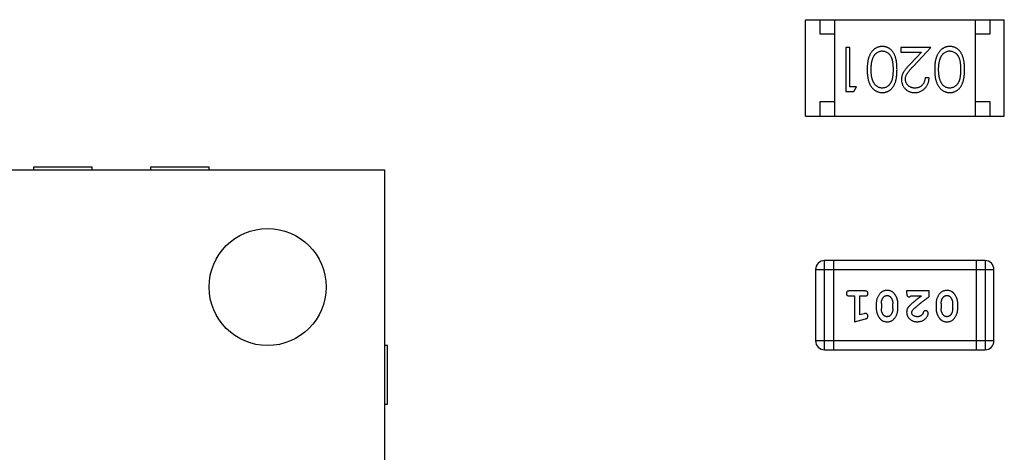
# Model space of a CAD drawing. Header units: millimetres. Extents: x 556 to 717, y 170 to 290.
# Tile 128 of 167: x 624.49 to 627.86, y 271.89 to 273.37. Entities that reach past the tile are written whole.
import ezdxf

# ---------------------------------------------------------------- set-up
doc = ezdxf.new("R2010")
doc.units = ezdxf.units.MM
doc.header["$LTSCALE"] = 30.734
doc.layers.get('0').update_dxf_attribs({"linetype": 'CONTINUOUS'})

msp = doc.modelspace()

# ---------------------------------------------------------------- linework, layer by layer
at = {"linetype": 'Continuous'}
for p, q in [((627.1797, 273.039), (627.1797, 273.369)), ((627.1797, 273.369), (627.8597, 273.369)), ((627.2297, 273.319), (627.2297, 273.369)), ((627.2797, 273.369), (627.2797, 273.039)), ((627.7597, 273.369), (627.7597, 273.039)), ((627.8097, 273.369), (627.8097, 273.319)), ((627.8597, 273.039), (627.8597, 273.369)), ((627.2797, 273.319), (627.2297, 273.319)), ((627.8097, 273.319), (627.7597, 273.319)), ((627.3179, 273.2737), (627.3179, 273.1237)), ((627.3313, 273.2737), (627.3179, 273.2737)), ((627.3313, 273.1391), (627.3313, 273.2737)), ((627.5063, 273.2737), (627.5063, 273.2583)), ((627.6082, 273.2737), (627.5063, 273.2737)), ((627.5501, 273.2116), (627.6082, 273.2737)), ((627.5063, 273.2583), (627.5761, 273.2583)), ((627.5761, 273.2583), (627.5386, 273.2183)), ((627.6025, 273.1699), (627.589, 273.1699)), ((627.3544, 273.1391), (627.3313, 273.1391)), ((627.3456, 273.1237), (627.3544, 273.1391)), ((627.3179, 273.1237), (627.3456, 273.1237)), ((627.2297, 273.039), (627.2297, 273.089)), ((627.2297, 273.089), (627.2797, 273.089)), ((627.7597, 273.089), (627.8097, 273.089)), ((627.8097, 273.089), (627.8097, 273.039)), ((627.1797, 273.039), (627.8597, 273.039)), ((624.5413, 272.8655), (624.5413, 272.8555)), ((624.7413, 272.8655), (624.5413, 272.8655)), ((624.7413, 272.8555), (624.7413, 272.8655)), ((624.9413, 272.8655), (624.9413, 272.8555)), ((625.1413, 272.8655), (624.9413, 272.8655)), ((625.1413, 272.8555), (625.1413, 272.8655)), ((622.7413, 272.8555), (625.7413, 272.8555)), ((625.7413, 272.8555), (625.7413, 269.8555)), ((627.2452, 272.241), (627.2452, 272.5458)), ((627.7939, 272.5458), (627.2452, 272.5458)), ((627.2757, 272.5458), (627.2757, 272.241)), ((627.7634, 272.5458), (627.7634, 272.241)), ((627.7939, 272.5458), (627.7939, 272.241)), ((627.2147, 272.5153), (627.2147, 272.2715)), ((627.2147, 272.5153), (627.8243, 272.5153)), ((627.8243, 272.2715), (627.8243, 272.5153)), ((627.3827, 272.4422), (627.3308, 272.4422)), ((627.5258, 272.4422), (627.5258, 272.4343)), ((627.6029, 272.4422), (627.5258, 272.4422)), ((627.6029, 272.4233), (627.6029, 272.4422)), ((627.3308, 272.4249), (627.3481, 272.4249)), ((627.3481, 272.4249), (627.3481, 272.3368)), ((627.3654, 272.3599), (627.3654, 272.4249)), ((627.3654, 272.4249), (627.3827, 272.4249)), ((627.422, 272.3992), (627.422, 272.3814)), ((627.4393, 272.3989), (627.4393, 272.3817)), ((627.4786, 272.3817), (627.4786, 272.3989)), ((627.4959, 272.3814), (627.4959, 272.3992)), ((627.54, 272.4249), (627.5762, 272.4249)), ((627.6265, 272.3992), (627.6265, 272.3814)), ((627.6438, 272.3989), (627.6438, 272.3817)), ((627.6832, 272.3817), (627.6832, 272.3989)), ((627.7005, 272.3814), (627.7005, 272.3992)), ((627.3804, 272.3641), (627.3654, 272.3599)), ((627.3481, 272.3368), (627.3846, 272.3467)), ((627.8243, 272.2715), (627.2147, 272.2715)), ((625.7513, 272.2555), (625.7413, 272.2555)), ((625.7513, 272.0555), (625.7513, 272.2555)), ((627.2452, 272.241), (627.7939, 272.241)), ((625.7413, 272.0555), (625.7513, 272.0555))]:
    msp.add_line(p, q, dxfattribs=at)
msp.add_circle((625.3413, 272.4555), 0.2, dxfattribs=at)
for centre, start, end in [((627.2452, 272.5153), 90, 180), ((627.7939, 272.5153), 0, 90), ((627.2452, 272.2715), 180, 270), ((627.7939, 272.2715), 270, 0)]:
    msp.add_arc(centre, 0.0305, start, end, dxfattribs=at)
for points, knots in [([(627.4427, 273.2776), (627.4415, 273.2776), (627.4391, 273.2775), (627.4356, 273.2771), (627.4322, 273.2764), (627.4288, 273.2755), (627.4256, 273.2743), (627.4224, 273.2728), (627.4193, 273.2711), (627.4163, 273.2691), (627.4134, 273.2668), (627.4107, 273.2643), (627.4081, 273.2615), (627.4057, 273.2585), (627.4034, 273.2552), (627.4013, 273.2516), (627.3994, 273.2478), (627.3976, 273.2437), (627.396, 273.2394), (627.3947, 273.2346), (627.3935, 273.2295), (627.3925, 273.2241), (627.3919, 273.2183), (627.3913, 273.2121), (627.391, 273.2055), (627.391, 273.2011), (627.3909, 273.1988)], [0, 0, 0, 0, 0.033824, 0.067298, 0.10028, 0.133019, 0.165736, 0.198792, 0.232372, 0.266409, 0.301016, 0.336196, 0.371972, 0.408574, 0.446394, 0.485225, 0.525372, 0.567224, 0.611081, 0.65775, 0.70702, 0.759235, 0.814484, 0.873227, 0.934937, 1, 1, 1, 1]), ([(627.4929, 273.1988), (627.4928, 273.2012), (627.4928, 273.2058), (627.4925, 273.2126), (627.492, 273.2189), (627.4913, 273.2249), (627.4904, 273.2304), (627.4893, 273.2356), (627.488, 273.2403), (627.4865, 273.2446), (627.4848, 273.2486), (627.4829, 273.2523), (627.4809, 273.2558), (627.4788, 273.259), (627.4765, 273.262), (627.474, 273.2647), (627.4713, 273.2671), (627.4685, 273.2693), (627.4656, 273.2713), (627.4626, 273.2729), (627.4595, 273.2744), (627.4563, 273.2755), (627.453, 273.2764), (627.4497, 273.2771), (627.4462, 273.2775), (627.4439, 273.2775), (627.4427, 273.2776)], [0, 0, 0, 0, 0.068113, 0.132564, 0.193427, 0.250218, 0.303569, 0.353576, 0.400235, 0.443586, 0.484619, 0.524292, 0.56238, 0.599049, 0.63494, 0.669782, 0.704009, 0.737842, 0.771098, 0.803896, 0.836415, 0.868639, 0.900715, 0.933378, 0.966213, 1, 1, 1, 1]), ([(627.6735, 273.2776), (627.6723, 273.2776), (627.6699, 273.2775), (627.6664, 273.2771), (627.663, 273.2764), (627.6596, 273.2755), (627.6564, 273.2743), (627.6531, 273.2728), (627.6501, 273.2711), (627.647, 273.2691), (627.6442, 273.2668), (627.6414, 273.2643), (627.6388, 273.2615), (627.6364, 273.2585), (627.6342, 273.2552), (627.6321, 273.2516), (627.6302, 273.2478), (627.6284, 273.2437), (627.6268, 273.2394), (627.6255, 273.2346), (627.6243, 273.2295), (627.6233, 273.2241), (627.6226, 273.2183), (627.6221, 273.2121), (627.6218, 273.2055), (627.6217, 273.2011), (627.6217, 273.1988)], [0, 0, 0, 0, 0.033824, 0.067298, 0.10028, 0.133019, 0.165736, 0.198792, 0.232372, 0.266409, 0.301016, 0.336196, 0.371972, 0.408574, 0.446394, 0.485225, 0.525372, 0.567224, 0.611081, 0.65775, 0.70702, 0.759235, 0.814484, 0.873227, 0.934937, 1, 1, 1, 1]), ([(627.7236, 273.1988), (627.7236, 273.2012), (627.7236, 273.2058), (627.7233, 273.2126), (627.7228, 273.2189), (627.7221, 273.2249), (627.7212, 273.2304), (627.7201, 273.2356), (627.7188, 273.2403), (627.7173, 273.2446), (627.7156, 273.2486), (627.7137, 273.2523), (627.7117, 273.2558), (627.7095, 273.259), (627.7072, 273.262), (627.7048, 273.2647), (627.7021, 273.2671), (627.6993, 273.2693), (627.6964, 273.2713), (627.6934, 273.2729), (627.6903, 273.2744), (627.6871, 273.2755), (627.6838, 273.2764), (627.6804, 273.2771), (627.677, 273.2775), (627.6747, 273.2775), (627.6735, 273.2776)], [0, 0, 0, 0, 0.068113, 0.132564, 0.193427, 0.250218, 0.303569, 0.353576, 0.400235, 0.443586, 0.484619, 0.524292, 0.56238, 0.599049, 0.63494, 0.669782, 0.704009, 0.737842, 0.771098, 0.803896, 0.836415, 0.868639, 0.900715, 0.933378, 0.966213, 1, 1, 1, 1]), ([(627.4044, 273.1987), (627.4044, 273.2005), (627.4044, 273.2041), (627.4047, 273.2093), (627.4052, 273.2143), (627.4058, 273.2191), (627.4066, 273.2237), (627.4075, 273.2282), (627.4087, 273.2324), (627.4096, 273.2351), (627.4101, 273.2364)], [0, 0, 0, 0, 0.141157, 0.277773, 0.409244, 0.535676, 0.657497, 0.775458, 0.889412, 1, 1, 1, 1]), ([(627.4101, 273.2364), (627.4105, 273.2375), (627.4112, 273.2395), (627.4126, 273.2425), (627.414, 273.2452), (627.4156, 273.2477), (627.4174, 273.25), (627.4192, 273.2522), (627.4212, 273.2541), (627.424, 273.2563), (627.4277, 273.2587), (627.4324, 273.2607), (627.4373, 273.262), (627.4406, 273.2621), (627.4423, 273.2622)], [0, 0, 0, 0, 0.075949, 0.148549, 0.218996, 0.286119, 0.351826, 0.416074, 0.478265, 0.540325, 0.660405, 0.774606, 0.887187, 1, 1, 1, 1]), ([(627.4423, 273.2622), (627.4439, 273.2621), (627.4472, 273.2619), (627.4521, 273.2606), (627.4568, 273.2586), (627.4606, 273.2562), (627.4634, 273.2539), (627.4655, 273.252), (627.4674, 273.2498), (627.4692, 273.2475), (627.4708, 273.245), (627.4723, 273.2423), (627.4736, 273.2394), (627.4749, 273.2363), (627.476, 273.2329), (627.4769, 273.2291), (627.4776, 273.2249), (627.4783, 273.2204), (627.4788, 273.2155), (627.4791, 273.2103), (627.4794, 273.2046), (627.4794, 273.2007), (627.4794, 273.1987)], [0, 0, 0, 0, 0.060034, 0.120278, 0.182348, 0.247919, 0.281641, 0.315701, 0.350322, 0.385703, 0.421819, 0.459196, 0.497866, 0.538301, 0.58121, 0.628183, 0.679403, 0.734699, 0.794074, 0.858416, 0.927049, 1, 1, 1, 1]), ([(627.6352, 273.1987), (627.6352, 273.2005), (627.6352, 273.2041), (627.6355, 273.2093), (627.6359, 273.2143), (627.6365, 273.2191), (627.6374, 273.2237), (627.6383, 273.2282), (627.6395, 273.2324), (627.6404, 273.2351), (627.6408, 273.2364)], [0, 0, 0, 0, 0.141157, 0.277773, 0.409244, 0.535676, 0.657497, 0.775458, 0.889412, 1, 1, 1, 1]), ([(627.6408, 273.2364), (627.6412, 273.2375), (627.642, 273.2395), (627.6433, 273.2425), (627.6448, 273.2452), (627.6464, 273.2477), (627.6481, 273.25), (627.65, 273.2522), (627.652, 273.2541), (627.6548, 273.2563), (627.6585, 273.2587), (627.6632, 273.2607), (627.668, 273.262), (627.6714, 273.2621), (627.673, 273.2622)], [0, 0, 0, 0, 0.075949, 0.148549, 0.218996, 0.286119, 0.351826, 0.416074, 0.478265, 0.540325, 0.660405, 0.774606, 0.887187, 1, 1, 1, 1]), ([(627.673, 273.2622), (627.6747, 273.2621), (627.678, 273.2619), (627.6829, 273.2606), (627.6876, 273.2586), (627.6914, 273.2562), (627.6942, 273.2539), (627.6963, 273.252), (627.6982, 273.2498), (627.6999, 273.2475), (627.7016, 273.245), (627.703, 273.2423), (627.7044, 273.2394), (627.7056, 273.2363), (627.7067, 273.2329), (627.7076, 273.2291), (627.7084, 273.2249), (627.7091, 273.2204), (627.7095, 273.2155), (627.7099, 273.2103), (627.7101, 273.2046), (627.7102, 273.2007), (627.7102, 273.1987)], [0, 0, 0, 0, 0.060034, 0.120278, 0.182348, 0.247919, 0.281641, 0.315701, 0.350322, 0.385703, 0.421819, 0.459196, 0.497866, 0.538301, 0.58121, 0.628183, 0.679403, 0.734699, 0.794074, 0.858416, 0.927049, 1, 1, 1, 1]), ([(627.5386, 273.2183), (627.5372, 273.2167), (627.5344, 273.2138), (627.5304, 273.2094), (627.5269, 273.2053), (627.5237, 273.2014), (627.5208, 273.1978), (627.5184, 273.1944), (627.5163, 273.1913), (627.5139, 273.1874), (627.5116, 273.1827), (627.5097, 273.1768), (627.5085, 273.1707), (627.5083, 273.1666), (627.5082, 273.1645)], [0, 0, 0, 0, 0.09953, 0.192079, 0.277712, 0.357454, 0.429648, 0.495771, 0.555538, 0.608657, 0.707578, 0.804328, 0.901298, 1, 1, 1, 1]), ([(627.5217, 273.1657), (627.5218, 273.1673), (627.5219, 273.1705), (627.5229, 273.1753), (627.5246, 273.18), (627.5266, 273.1838), (627.5287, 273.1869), (627.5305, 273.1896), (627.5329, 273.1925), (627.5355, 273.1958), (627.5386, 273.1993), (627.5421, 273.2032), (627.5459, 273.2073), (627.5487, 273.2102), (627.5501, 273.2116)], [0, 0, 0, 0, 0.088014, 0.174976, 0.2638, 0.355443, 0.406413, 0.465519, 0.533076, 0.609353, 0.693899, 0.787171, 0.889197, 1, 1, 1, 1]), ([(627.3909, 273.1988), (627.391, 273.1965), (627.391, 273.192), (627.3913, 273.1854), (627.3918, 273.1792), (627.3926, 273.1734), (627.3935, 273.1679), (627.3947, 273.1628), (627.3961, 273.158), (627.3977, 273.1536), (627.3995, 273.1495), (627.4014, 273.1457), (627.4036, 273.1421), (627.4058, 273.1388), (627.4082, 273.1358), (627.4108, 273.133), (627.4135, 273.1305), (627.4164, 273.1283), (627.4194, 273.1263), (627.4224, 273.1246), (627.4256, 273.1231), (627.4289, 273.1219), (627.4322, 273.121), (627.4356, 273.1203), (627.4391, 273.1199), (627.4415, 273.1199), (627.4427, 273.1199)], [0, 0, 0, 0, 0.065278, 0.127205, 0.186168, 0.241675, 0.294115, 0.343609, 0.390387, 0.434463, 0.476646, 0.517002, 0.555936, 0.593716, 0.630057, 0.665601, 0.700745, 0.734917, 0.768681, 0.802087, 0.834849, 0.867433, 0.900138, 0.932806, 0.966212, 1, 1, 1, 1]), ([(627.4423, 273.1353), (627.4406, 273.1353), (627.4373, 273.1355), (627.4325, 273.1368), (627.4278, 273.1389), (627.4241, 273.1412), (627.4212, 273.1435), (627.4192, 273.1455), (627.4172, 273.1478), (627.4154, 273.1502), (627.4137, 273.153), (627.4122, 273.1559), (627.4107, 273.1591), (627.4094, 273.1625), (627.4082, 273.1662), (627.4072, 273.1701), (627.4063, 273.1743), (627.4056, 273.1787), (627.4051, 273.1833), (627.4046, 273.1882), (627.4045, 273.1934), (627.4044, 273.1969), (627.4044, 273.1987)], [0, 0, 0, 0, 0.059689, 0.119507, 0.181075, 0.246162, 0.279894, 0.314468, 0.350403, 0.387474, 0.426147, 0.466624, 0.508745, 0.553328, 0.600058, 0.649177, 0.700552, 0.754894, 0.811825, 0.871514, 0.934319, 1, 1, 1, 1]), ([(627.4794, 273.1987), (627.4794, 273.1967), (627.4794, 273.1928), (627.4791, 273.1871), (627.4788, 273.1819), (627.4783, 273.177), (627.4777, 273.1724), (627.4768, 273.1683), (627.4759, 273.1645), (627.4748, 273.1611), (627.4736, 273.158), (627.4722, 273.1551), (627.4707, 273.1524), (627.4691, 273.1499), (627.4674, 273.1476), (627.4655, 273.1454), (627.4634, 273.1435), (627.4606, 273.1413), (627.4568, 273.1389), (627.4521, 273.1368), (627.4472, 273.1355), (627.4439, 273.1353), (627.4423, 273.1353)], [0, 0, 0, 0, 0.073302, 0.142286, 0.206253, 0.266017, 0.321612, 0.372532, 0.419497, 0.462398, 0.502825, 0.541489, 0.579034, 0.615143, 0.650298, 0.684912, 0.718701, 0.752189, 0.817245, 0.879117, 0.939613, 1, 1, 1, 1]), ([(627.4427, 273.1199), (627.4439, 273.1199), (627.4462, 273.1199), (627.4497, 273.1203), (627.453, 273.121), (627.4563, 273.1219), (627.4596, 273.1231), (627.4627, 273.1246), (627.4657, 273.1263), (627.4687, 273.1282), (627.4715, 273.1305), (627.4741, 273.1329), (627.4766, 273.1356), (627.4789, 273.1386), (627.4811, 273.1418), (627.4831, 273.1452), (627.4849, 273.1489), (627.4866, 273.1529), (627.4881, 273.1572), (627.4894, 273.1619), (627.4905, 273.167), (627.4913, 273.1726), (627.492, 273.1785), (627.4925, 273.1849), (627.4928, 273.1917), (627.4928, 273.1964), (627.4929, 273.1988)], [0, 0, 0, 0, 0.033742, 0.066533, 0.099153, 0.13154, 0.164087, 0.196563, 0.229707, 0.263315, 0.297504, 0.331686, 0.366482, 0.4021, 0.438958, 0.476748, 0.515985, 0.556589, 0.599519, 0.645765, 0.695487, 0.748721, 0.805687, 0.866754, 0.931405, 1, 1, 1, 1]), ([(627.5536, 273.1199), (627.5552, 273.1199), (627.5585, 273.12), (627.5634, 273.1207), (627.568, 273.1218), (627.5724, 273.1233), (627.5766, 273.1253), (627.5806, 273.1277), (627.5845, 273.1306), (627.588, 273.1339), (627.5913, 273.1375), (627.5942, 273.1414), (627.5966, 273.1456), (627.5986, 273.15), (627.6003, 273.1546), (627.6014, 273.1595), (627.6022, 273.1646), (627.6024, 273.1681), (627.6025, 273.1699)], [0, 0, 0, 0, 0.06445, 0.126725, 0.187421, 0.247417, 0.306749, 0.366595, 0.427749, 0.490235, 0.553031, 0.614805, 0.676505, 0.738096, 0.801021, 0.864897, 0.931209, 1, 1, 1, 1]), ([(627.589, 273.1699), (627.5889, 273.1685), (627.5886, 273.1659), (627.5879, 273.1622), (627.5869, 273.1586), (627.5857, 273.1553), (627.5842, 273.1522), (627.5825, 273.1493), (627.5805, 273.1467), (627.5782, 273.1443), (627.5757, 273.1422), (627.5731, 273.1403), (627.5703, 273.1388), (627.5674, 273.1375), (627.5643, 273.1365), (627.5611, 273.1358), (627.5577, 273.1354), (627.5554, 273.1353), (627.5542, 273.1353)], [0, 0, 0, 0, 0.073648, 0.143686, 0.210962, 0.275557, 0.338064, 0.399311, 0.4594, 0.51934, 0.579024, 0.637809, 0.695959, 0.754122, 0.813113, 0.873453, 0.935561, 1, 1, 1, 1]), ([(627.6217, 273.1988), (627.6217, 273.1965), (627.6218, 273.192), (627.6221, 273.1854), (627.6226, 273.1792), (627.6234, 273.1734), (627.6243, 273.1679), (627.6255, 273.1628), (627.6269, 273.158), (627.6285, 273.1536), (627.6303, 273.1495), (627.6322, 273.1457), (627.6343, 273.1421), (627.6366, 273.1388), (627.639, 273.1358), (627.6415, 273.133), (627.6443, 273.1305), (627.6471, 273.1283), (627.6501, 273.1263), (627.6532, 273.1246), (627.6564, 273.1231), (627.6596, 273.1219), (627.663, 273.121), (627.6664, 273.1203), (627.6699, 273.1199), (627.6723, 273.1199), (627.6735, 273.1199)], [0, 0, 0, 0, 0.065278, 0.127205, 0.186168, 0.241675, 0.294115, 0.343609, 0.390387, 0.434463, 0.476646, 0.517002, 0.555936, 0.593716, 0.630057, 0.665601, 0.700745, 0.734917, 0.768681, 0.802087, 0.834849, 0.867433, 0.900138, 0.932806, 0.966212, 1, 1, 1, 1]), ([(627.673, 273.1353), (627.6714, 273.1353), (627.6681, 273.1355), (627.6633, 273.1368), (627.6586, 273.1389), (627.6548, 273.1412), (627.652, 273.1435), (627.6499, 273.1455), (627.648, 273.1478), (627.6462, 273.1502), (627.6445, 273.153), (627.6429, 273.1559), (627.6415, 273.1591), (627.6402, 273.1625), (627.639, 273.1662), (627.6379, 273.1701), (627.6371, 273.1743), (627.6364, 273.1787), (627.6359, 273.1833), (627.6354, 273.1882), (627.6352, 273.1934), (627.6352, 273.1969), (627.6352, 273.1987)], [0, 0, 0, 0, 0.059689, 0.119507, 0.181075, 0.246162, 0.279894, 0.314468, 0.350403, 0.387474, 0.426147, 0.466624, 0.508745, 0.553328, 0.600058, 0.649177, 0.700552, 0.754894, 0.811825, 0.871514, 0.934319, 1, 1, 1, 1]), ([(627.7102, 273.1987), (627.7102, 273.1967), (627.7101, 273.1928), (627.7099, 273.1871), (627.7095, 273.1819), (627.709, 273.177), (627.7084, 273.1724), (627.7076, 273.1683), (627.7067, 273.1645), (627.7056, 273.1611), (627.7044, 273.158), (627.703, 273.1551), (627.7015, 273.1524), (627.6999, 273.1499), (627.6981, 273.1476), (627.6962, 273.1454), (627.6942, 273.1435), (627.6914, 273.1413), (627.6876, 273.1389), (627.6829, 273.1368), (627.678, 273.1355), (627.6747, 273.1353), (627.673, 273.1353)], [0, 0, 0, 0, 0.073302, 0.142286, 0.206253, 0.266017, 0.321612, 0.372532, 0.419497, 0.462398, 0.502825, 0.541489, 0.579034, 0.615143, 0.650298, 0.684912, 0.718701, 0.752189, 0.817245, 0.879117, 0.939613, 1, 1, 1, 1]), ([(627.6735, 273.1199), (627.6747, 273.1199), (627.677, 273.1199), (627.6804, 273.1203), (627.6838, 273.121), (627.6871, 273.1219), (627.6903, 273.1231), (627.6934, 273.1246), (627.6965, 273.1263), (627.6994, 273.1282), (627.7022, 273.1305), (627.7049, 273.1329), (627.7074, 273.1356), (627.7097, 273.1386), (627.7118, 273.1418), (627.7139, 273.1452), (627.7157, 273.1489), (627.7174, 273.1529), (627.7188, 273.1572), (627.7201, 273.1619), (627.7212, 273.167), (627.7221, 273.1726), (627.7228, 273.1785), (627.7233, 273.1849), (627.7236, 273.1917), (627.7236, 273.1964), (627.7236, 273.1988)], [0, 0, 0, 0, 0.033742, 0.066533, 0.099153, 0.13154, 0.164087, 0.196563, 0.229707, 0.263315, 0.297504, 0.331686, 0.366482, 0.4021, 0.438958, 0.476748, 0.515985, 0.556589, 0.599519, 0.645765, 0.695487, 0.748721, 0.805687, 0.866754, 0.931405, 1, 1, 1, 1]), ([(627.5082, 273.1645), (627.5083, 273.163), (627.5084, 273.1601), (627.5089, 273.1558), (627.51, 273.1516), (627.5113, 273.1476), (627.5131, 273.1437), (627.5153, 273.14), (627.5178, 273.1365), (627.5207, 273.1331), (627.5239, 273.13), (627.5275, 273.1273), (627.5312, 273.125), (627.5352, 273.1231), (627.5395, 273.1217), (627.544, 273.1206), (627.5487, 273.12), (627.5519, 273.1199), (627.5536, 273.1199)], [0, 0, 0, 0, 0.06271, 0.123347, 0.183401, 0.242828, 0.302097, 0.36242, 0.423725, 0.487032, 0.550491, 0.612709, 0.674265, 0.73617, 0.799211, 0.863483, 0.930525, 1, 1, 1, 1]), ([(627.5542, 273.1353), (627.5531, 273.1353), (627.5509, 273.1353), (627.5477, 273.1358), (627.5446, 273.1365), (627.5416, 273.1375), (627.5388, 273.1387), (627.5361, 273.1403), (627.5335, 273.1421), (627.5311, 273.1442), (627.5289, 273.1465), (627.527, 273.1489), (627.5254, 273.1514), (627.524, 273.1541), (627.523, 273.1568), (627.5223, 273.1597), (627.5218, 273.1626), (627.5217, 273.1646), (627.5217, 273.1657)], [0, 0, 0, 0, 0.068027, 0.133505, 0.19695, 0.26027, 0.322741, 0.384982, 0.448465, 0.513424, 0.578224, 0.640011, 0.700094, 0.760067, 0.819012, 0.877878, 0.938035, 1, 1, 1, 1]), ([(627.3308, 272.4422), (627.3299, 272.4422), (627.3282, 272.4421), (627.3259, 272.4417), (627.3239, 272.441), (627.3224, 272.4399), (627.3212, 272.4385), (627.3204, 272.437), (627.3198, 272.4353), (627.3198, 272.4342), (627.3198, 272.4335)], [0, 0, 0, 0, 0.169012, 0.317488, 0.445429, 0.560977, 0.67065, 0.776666, 0.88492, 1, 1, 1, 1]), ([(627.3198, 272.4335), (627.3198, 272.4329), (627.3198, 272.4318), (627.3203, 272.4301), (627.3212, 272.4286), (627.3224, 272.4273), (627.3239, 272.4262), (627.3259, 272.4254), (627.3282, 272.425), (627.3299, 272.4249), (627.3308, 272.4249)], [0, 0, 0, 0, 0.11517, 0.223509, 0.328254, 0.438012, 0.553651, 0.682263, 0.830856, 1, 1, 1, 1]), ([(627.3937, 272.4335), (627.3937, 272.4342), (627.3936, 272.4353), (627.3931, 272.437), (627.3923, 272.4385), (627.3911, 272.4399), (627.3895, 272.4409), (627.3876, 272.4417), (627.3853, 272.4421), (627.3836, 272.4422), (627.3827, 272.4422)], [0, 0, 0, 0, 0.115051, 0.223278, 0.329269, 0.437893, 0.554681, 0.682591, 0.83103, 1, 1, 1, 1]), ([(627.3827, 272.4249), (627.3836, 272.4249), (627.3853, 272.425), (627.3876, 272.4254), (627.3895, 272.4262), (627.3911, 272.4272), (627.3922, 272.4286), (627.3931, 272.4301), (627.3936, 272.4318), (627.3937, 272.4329), (627.3937, 272.4335)], [0, 0, 0, 0, 0.169102, 0.317658, 0.446239, 0.563118, 0.671828, 0.776546, 0.884858, 1, 1, 1, 1]), ([(627.4589, 272.4438), (627.4575, 272.4437), (627.4546, 272.4437), (627.4505, 272.4429), (627.4467, 272.4418), (627.4431, 272.4402), (627.4398, 272.4382), (627.4368, 272.4357), (627.434, 272.4327), (627.4315, 272.4294), (627.4293, 272.4258), (627.4274, 272.4221), (627.4257, 272.4184), (627.4243, 272.4146), (627.4233, 272.4108), (627.4225, 272.407), (627.4221, 272.4031), (627.422, 272.4005), (627.422, 272.3992)], [0, 0, 0, 0, 0.067217, 0.131051, 0.19272, 0.252824, 0.312745, 0.373449, 0.436041, 0.501494, 0.567761, 0.632087, 0.695096, 0.757109, 0.817993, 0.878657, 0.939311, 1, 1, 1, 1]), ([(627.4959, 272.3992), (627.4959, 272.4002), (627.4959, 272.4024), (627.4956, 272.4055), (627.4951, 272.4087), (627.4944, 272.4118), (627.4935, 272.4148), (627.4924, 272.4178), (627.4911, 272.4208), (627.4897, 272.4236), (627.4881, 272.4264), (627.4865, 272.4289), (627.4848, 272.4312), (627.4832, 272.4333), (627.4815, 272.4352), (627.4798, 272.4369), (627.478, 272.4383), (627.4757, 272.4399), (627.4725, 272.4415), (627.4683, 272.4428), (627.4637, 272.4436), (627.4605, 272.4437), (627.4589, 272.4438)], [0, 0, 0, 0, 0.049886, 0.09882, 0.148132, 0.19689, 0.246038, 0.295176, 0.345305, 0.395692, 0.445312, 0.491875, 0.535813, 0.577009, 0.616081, 0.652689, 0.687585, 0.720206, 0.785062, 0.85223, 0.923759, 1, 1, 1, 1]), ([(627.5258, 272.4343), (627.5259, 272.4333), (627.5259, 272.4313), (627.5263, 272.4286), (627.527, 272.4263), (627.5281, 272.4246), (627.5294, 272.4233), (627.5309, 272.4224), (627.5326, 272.4218), (627.5339, 272.4218), (627.5345, 272.4217)], [0, 0, 0, 0, 0.1844, 0.34094, 0.473574, 0.586824, 0.690029, 0.789175, 0.890445, 1, 1, 1, 1]), ([(627.6634, 272.4438), (627.662, 272.4437), (627.6591, 272.4437), (627.6551, 272.4429), (627.6512, 272.4418), (627.6476, 272.4402), (627.6443, 272.4382), (627.6413, 272.4357), (627.6385, 272.4327), (627.636, 272.4294), (627.6338, 272.4258), (627.6319, 272.4221), (627.6302, 272.4184), (627.6289, 272.4146), (627.6278, 272.4108), (627.6271, 272.407), (627.6266, 272.4031), (627.6265, 272.4005), (627.6265, 272.3992)], [0, 0, 0, 0, 0.067217, 0.131051, 0.19272, 0.252824, 0.312745, 0.373449, 0.436041, 0.501494, 0.567761, 0.632087, 0.695096, 0.757109, 0.817993, 0.878657, 0.939311, 1, 1, 1, 1]), ([(627.7005, 272.3992), (627.7004, 272.4002), (627.7004, 272.4024), (627.7001, 272.4055), (627.6996, 272.4087), (627.6989, 272.4118), (627.698, 272.4148), (627.6969, 272.4178), (627.6956, 272.4208), (627.6942, 272.4236), (627.6926, 272.4264), (627.691, 272.4289), (627.6893, 272.4312), (627.6877, 272.4333), (627.686, 272.4352), (627.6843, 272.4369), (627.6825, 272.4383), (627.6802, 272.4399), (627.677, 272.4415), (627.6728, 272.4428), (627.6682, 272.4436), (627.6651, 272.4437), (627.6634, 272.4438)], [0, 0, 0, 0, 0.049886, 0.09882, 0.148132, 0.19689, 0.246038, 0.295176, 0.345305, 0.395692, 0.445312, 0.491875, 0.535813, 0.577009, 0.616081, 0.652689, 0.687585, 0.720206, 0.785062, 0.85223, 0.923759, 1, 1, 1, 1]), ([(627.4393, 272.3989), (627.4393, 272.3999), (627.4394, 272.402), (627.4397, 272.4051), (627.4403, 272.408), (627.4411, 272.4108), (627.4421, 272.4135), (627.4434, 272.416), (627.4448, 272.4184), (627.446, 272.4199), (627.4466, 272.4207)], [0, 0, 0, 0, 0.135449, 0.266263, 0.393429, 0.516942, 0.639128, 0.758779, 0.879341, 1, 1, 1, 1]), ([(627.4466, 272.4207), (627.447, 272.4211), (627.4478, 272.422), (627.4491, 272.4232), (627.4505, 272.4242), (627.452, 272.4251), (627.4536, 272.4257), (627.4553, 272.4261), (627.457, 272.4264), (627.4582, 272.4264), (627.4589, 272.4265)], [0, 0, 0, 0, 0.129853, 0.25607, 0.380154, 0.49978, 0.62208, 0.743277, 0.868791, 1, 1, 1, 1]), ([(627.4589, 272.4265), (627.4595, 272.4265), (627.4607, 272.4264), (627.4625, 272.4262), (627.4642, 272.4258), (627.4658, 272.4252), (627.4673, 272.4244), (627.4687, 272.4235), (627.4699, 272.4224), (627.4706, 272.4216), (627.471, 272.4212)], [0, 0, 0, 0, 0.139844, 0.271849, 0.399162, 0.521619, 0.6402, 0.758957, 0.87828, 1, 1, 1, 1]), ([(627.471, 272.4212), (627.4716, 272.4204), (627.4728, 272.4188), (627.4744, 272.4163), (627.4757, 272.4136), (627.4768, 272.4109), (627.4776, 272.408), (627.4782, 272.4051), (627.4786, 272.402), (627.4786, 272.3999), (627.4786, 272.3989)], [0, 0, 0, 0, 0.124927, 0.248361, 0.370889, 0.492583, 0.61616, 0.741472, 0.869044, 1, 1, 1, 1]), ([(627.5426, 272.3979), (627.5417, 272.3971), (627.54, 272.3956), (627.5377, 272.3934), (627.5355, 272.3913), (627.5337, 272.3893), (627.5321, 272.3874), (627.5307, 272.3856), (627.5296, 272.384), (627.5285, 272.3819), (627.5274, 272.3794), (627.5265, 272.3762), (627.5259, 272.3729), (627.5259, 272.3707), (627.5258, 272.3696)], [0, 0, 0, 0, 0.103002, 0.197728, 0.285279, 0.365235, 0.437224, 0.502446, 0.560545, 0.611446, 0.707576, 0.80349, 0.900532, 1, 1, 1, 1]), ([(627.5345, 272.4217), (627.5349, 272.4218), (627.5359, 272.4219), (627.5373, 272.4225), (627.5387, 272.4235), (627.5395, 272.4244), (627.54, 272.4249)], [0, 0, 0, 0, 0.20611, 0.432681, 0.695597, 1, 1, 1, 1]), ([(627.5762, 272.4249), (627.5742, 272.4233), (627.5703, 272.4203), (627.5649, 272.416), (627.5599, 272.4121), (627.5555, 272.4085), (627.5515, 272.4053), (627.5481, 272.4025), (627.5452, 272.4001), (627.5434, 272.3985), (627.5426, 272.3979)], [0, 0, 0, 0, 0.176662, 0.337826, 0.484741, 0.617764, 0.73494, 0.837793, 0.926412, 1, 1, 1, 1]), ([(627.5479, 272.3783), (627.5483, 272.3788), (627.5493, 272.3798), (627.5509, 272.3813), (627.5528, 272.3831), (627.555, 272.385), (627.5574, 272.3871), (627.5602, 272.3895), (627.5632, 272.392), (627.5665, 272.3947), (627.5701, 272.3976), (627.5739, 272.4007), (627.5781, 272.404), (627.5825, 272.4075), (627.5872, 272.4111), (627.5922, 272.415), (627.5975, 272.4191), (627.6011, 272.4219), (627.6029, 272.4233)], [0, 0, 0, 0, 0.026647, 0.057942, 0.094152, 0.134806, 0.180631, 0.231142, 0.286385, 0.346321, 0.411439, 0.481035, 0.555329, 0.634592, 0.718826, 0.807759, 0.901393, 1, 1, 1, 1]), ([(627.6438, 272.3989), (627.6438, 272.3999), (627.6439, 272.402), (627.6442, 272.4051), (627.6448, 272.408), (627.6456, 272.4108), (627.6466, 272.4135), (627.6479, 272.416), (627.6493, 272.4184), (627.6505, 272.4199), (627.6511, 272.4207)], [0, 0, 0, 0, 0.135449, 0.266263, 0.393429, 0.516942, 0.639128, 0.758779, 0.879341, 1, 1, 1, 1]), ([(627.6511, 272.4207), (627.6515, 272.4211), (627.6523, 272.422), (627.6536, 272.4232), (627.655, 272.4242), (627.6565, 272.4251), (627.6581, 272.4257), (627.6598, 272.4261), (627.6615, 272.4264), (627.6627, 272.4264), (627.6634, 272.4265)], [0, 0, 0, 0, 0.129853, 0.25607, 0.380154, 0.49978, 0.62208, 0.743277, 0.868791, 1, 1, 1, 1]), ([(627.6634, 272.4265), (627.664, 272.4265), (627.6652, 272.4264), (627.6671, 272.4262), (627.6688, 272.4258), (627.6703, 272.4252), (627.6718, 272.4244), (627.6732, 272.4235), (627.6744, 272.4224), (627.6751, 272.4216), (627.6755, 272.4212)], [0, 0, 0, 0, 0.139844, 0.271849, 0.399162, 0.521619, 0.6402, 0.758957, 0.87828, 1, 1, 1, 1]), ([(627.6755, 272.4212), (627.6761, 272.4204), (627.6773, 272.4188), (627.6789, 272.4163), (627.6802, 272.4136), (627.6813, 272.4109), (627.6821, 272.408), (627.6827, 272.4051), (627.6831, 272.402), (627.6831, 272.3999), (627.6832, 272.3989)], [0, 0, 0, 0, 0.124927, 0.248361, 0.370889, 0.492583, 0.61616, 0.741472, 0.869044, 1, 1, 1, 1]), ([(627.3858, 272.3651), (627.3855, 272.3651), (627.3847, 272.365), (627.3835, 272.3648), (627.382, 272.3645), (627.381, 272.3642), (627.3804, 272.3641)], [0, 0, 0, 0, 0.183151, 0.413144, 0.682305, 1, 1, 1, 1]), ([(627.3937, 272.3558), (627.3937, 272.3565), (627.3936, 272.3577), (627.3931, 272.3594), (627.3924, 272.361), (627.3914, 272.3624), (627.3902, 272.3636), (627.3888, 272.3645), (627.3873, 272.365), (627.3863, 272.3651), (627.3858, 272.3651)], [0, 0, 0, 0, 0.138815, 0.27042, 0.39836, 0.52875, 0.654955, 0.771147, 0.884581, 1, 1, 1, 1]), ([(627.422, 272.3814), (627.422, 272.3803), (627.4221, 272.3782), (627.4224, 272.375), (627.4229, 272.3719), (627.4236, 272.3688), (627.4245, 272.3657), (627.4256, 272.3627), (627.4269, 272.3597), (627.4284, 272.3569), (627.43, 272.3541), (627.4316, 272.3516), (627.4333, 272.3492), (627.4349, 272.3471), (627.4367, 272.3453), (627.4384, 272.3436), (627.4401, 272.3422), (627.4425, 272.3406), (627.4456, 272.339), (627.4498, 272.3377), (627.4544, 272.3369), (627.4575, 272.3368), (627.4591, 272.3368)], [0, 0, 0, 0, 0.049855, 0.099516, 0.148482, 0.19758, 0.246804, 0.296268, 0.346517, 0.397047, 0.446826, 0.49336, 0.537801, 0.579207, 0.617974, 0.654833, 0.689171, 0.722088, 0.786392, 0.853518, 0.924186, 1, 1, 1, 1]), ([(627.4469, 272.3594), (627.4463, 272.3602), (627.4451, 272.3618), (627.4435, 272.3643), (627.4422, 272.367), (627.4412, 272.3697), (627.4403, 272.3726), (627.4397, 272.3755), (627.4394, 272.3786), (627.4393, 272.3806), (627.4393, 272.3817)], [0, 0, 0, 0, 0.125331, 0.248948, 0.371201, 0.494032, 0.616811, 0.742104, 0.868849, 1, 1, 1, 1]), ([(627.4714, 272.3599), (627.471, 272.3594), (627.4702, 272.3585), (627.4688, 272.3574), (627.4674, 272.3563), (627.4659, 272.3555), (627.4643, 272.3549), (627.4626, 272.3544), (627.4609, 272.3542), (627.4596, 272.3541), (627.459, 272.3541)], [0, 0, 0, 0, 0.13042, 0.256046, 0.378133, 0.498725, 0.620452, 0.742761, 0.869406, 1, 1, 1, 1]), ([(627.4591, 272.3368), (627.4606, 272.3368), (627.4634, 272.3369), (627.4675, 272.3376), (627.4713, 272.3387), (627.4749, 272.3403), (627.4782, 272.3424), (627.4812, 272.3449), (627.484, 272.3479), (627.4865, 272.3513), (627.4887, 272.3548), (627.4906, 272.3585), (627.4923, 272.3622), (627.4936, 272.366), (627.4947, 272.3698), (627.4954, 272.3736), (627.4959, 272.3775), (627.4959, 272.3801), (627.4959, 272.3814)], [0, 0, 0, 0, 0.06692, 0.130834, 0.19258, 0.252759, 0.312631, 0.373411, 0.436359, 0.501894, 0.568244, 0.632472, 0.69556, 0.757163, 0.818592, 0.878885, 0.939235, 1, 1, 1, 1]), ([(627.4786, 272.3817), (627.4786, 272.3806), (627.4786, 272.3785), (627.4782, 272.3755), (627.4777, 272.3725), (627.4769, 272.3697), (627.4759, 272.3671), (627.4746, 272.3645), (627.4731, 272.3621), (627.472, 272.3606), (627.4714, 272.3599)], [0, 0, 0, 0, 0.135446, 0.266257, 0.393419, 0.517936, 0.639137, 0.758785, 0.879345, 1, 1, 1, 1]), ([(627.5258, 272.3696), (627.5259, 272.3684), (627.5259, 272.3662), (627.5264, 272.363), (627.5272, 272.3599), (627.5284, 272.3569), (627.5298, 272.3541), (627.5316, 272.3514), (627.5337, 272.3488), (627.5361, 272.3463), (627.5388, 272.3441), (627.5416, 272.3421), (627.5446, 272.3405), (627.5479, 272.3391), (627.5513, 272.3381), (627.5549, 272.3373), (627.5586, 272.3369), (627.5612, 272.3368), (627.5625, 272.3368)], [0, 0, 0, 0, 0.060981, 0.120256, 0.178148, 0.236115, 0.293993, 0.352864, 0.413358, 0.476056, 0.539296, 0.602396, 0.665116, 0.728325, 0.792919, 0.859317, 0.928302, 1, 1, 1, 1]), ([(627.5431, 272.3686), (627.5432, 272.3694), (627.5433, 272.371), (627.5443, 272.3735), (627.5458, 272.376), (627.5472, 272.3775), (627.5479, 272.3783)], [0, 0, 0, 0, 0.212836, 0.442809, 0.70317, 1, 1, 1, 1]), ([(627.5626, 272.3541), (627.5612, 272.3541), (627.5585, 272.3542), (627.5547, 272.3551), (627.5513, 272.3565), (627.5485, 272.3584), (627.5461, 272.3606), (627.5444, 272.3631), (627.5434, 272.3658), (627.5432, 272.3677), (627.5431, 272.3686)], [0, 0, 0, 0, 0.156344, 0.299348, 0.4327, 0.561, 0.682299, 0.791883, 0.89611, 1, 1, 1, 1]), ([(627.5625, 272.3368), (627.5642, 272.3369), (627.5676, 272.337), (627.5725, 272.3378), (627.5772, 272.3393), (627.5817, 272.3412), (627.5859, 272.3437), (627.5895, 272.3465), (627.5927, 272.3498), (627.5952, 272.3534), (627.5972, 272.3569), (627.5986, 272.3602), (627.5996, 272.3633), (627.5997, 272.3652), (627.5998, 272.3661)], [0, 0, 0, 0, 0.098286, 0.193983, 0.289056, 0.384352, 0.477435, 0.566197, 0.652355, 0.737986, 0.818188, 0.887401, 0.94802, 1, 1, 1, 1]), ([(627.5775, 272.3595), (627.577, 272.3591), (627.576, 272.3582), (627.5744, 272.3571), (627.5726, 272.3562), (627.5708, 272.3554), (627.5689, 272.3548), (627.5669, 272.3544), (627.5648, 272.3541), (627.5634, 272.3541), (627.5626, 272.3541)], [0, 0, 0, 0, 0.121873, 0.243139, 0.363336, 0.485133, 0.607572, 0.734701, 0.864814, 1, 1, 1, 1]), ([(627.5825, 272.368), (627.5822, 272.3671), (627.5816, 272.3654), (627.5803, 272.3631), (627.5791, 272.3611), (627.578, 272.36), (627.5775, 272.3595)], [0, 0, 0, 0, 0.285518, 0.544185, 0.781367, 1, 1, 1, 1]), ([(627.5909, 272.3745), (627.5905, 272.3745), (627.5895, 272.3745), (627.5881, 272.3742), (627.5869, 272.3738), (627.5858, 272.3731), (627.5847, 272.3722), (627.5838, 272.371), (627.5831, 272.3696), (627.5827, 272.3685), (627.5825, 272.368)], [0, 0, 0, 0, 0.127347, 0.246131, 0.359406, 0.470543, 0.586092, 0.711469, 0.847022, 1, 1, 1, 1]), ([(627.5998, 272.3661), (627.5997, 272.3667), (627.5997, 272.3677), (627.5992, 272.3693), (627.5983, 272.3707), (627.5972, 272.3721), (627.5958, 272.3732), (627.5943, 272.3739), (627.5927, 272.3745), (627.5915, 272.3745), (627.5909, 272.3745)], [0, 0, 0, 0, 0.120856, 0.239483, 0.360995, 0.490166, 0.620982, 0.746416, 0.870253, 1, 1, 1, 1]), ([(627.6265, 272.3814), (627.6265, 272.3803), (627.6266, 272.3782), (627.6269, 272.375), (627.6274, 272.3719), (627.6281, 272.3688), (627.629, 272.3657), (627.6301, 272.3627), (627.6314, 272.3597), (627.6329, 272.3569), (627.6345, 272.3541), (627.6361, 272.3516), (627.6378, 272.3492), (627.6395, 272.3471), (627.6412, 272.3453), (627.6429, 272.3436), (627.6446, 272.3422), (627.647, 272.3406), (627.6502, 272.339), (627.6543, 272.3377), (627.6589, 272.3369), (627.662, 272.3368), (627.6637, 272.3368)], [0, 0, 0, 0, 0.049855, 0.099516, 0.148482, 0.19758, 0.246804, 0.296268, 0.346517, 0.397047, 0.446826, 0.49336, 0.537801, 0.579207, 0.617974, 0.654833, 0.689171, 0.722088, 0.786392, 0.853518, 0.924186, 1, 1, 1, 1]), ([(627.6514, 272.3594), (627.6508, 272.3602), (627.6496, 272.3618), (627.648, 272.3643), (627.6467, 272.367), (627.6457, 272.3697), (627.6448, 272.3726), (627.6442, 272.3755), (627.6439, 272.3786), (627.6438, 272.3806), (627.6438, 272.3817)], [0, 0, 0, 0, 0.125331, 0.248948, 0.371201, 0.494032, 0.616811, 0.742104, 0.868849, 1, 1, 1, 1]), ([(627.6759, 272.3599), (627.6755, 272.3594), (627.6747, 272.3585), (627.6733, 272.3574), (627.6719, 272.3563), (627.6704, 272.3555), (627.6688, 272.3549), (627.6671, 272.3544), (627.6654, 272.3542), (627.6642, 272.3541), (627.6635, 272.3541)], [0, 0, 0, 0, 0.13042, 0.256046, 0.378133, 0.498725, 0.620452, 0.742761, 0.869406, 1, 1, 1, 1]), ([(627.6637, 272.3368), (627.6651, 272.3368), (627.6679, 272.3369), (627.672, 272.3376), (627.6758, 272.3387), (627.6794, 272.3403), (627.6827, 272.3424), (627.6858, 272.3449), (627.6885, 272.3479), (627.691, 272.3513), (627.6932, 272.3548), (627.6951, 272.3585), (627.6968, 272.3622), (627.6981, 272.366), (627.6992, 272.3698), (627.6999, 272.3736), (627.7004, 272.3775), (627.7004, 272.3801), (627.7005, 272.3814)], [0, 0, 0, 0, 0.06692, 0.130834, 0.19258, 0.252759, 0.312631, 0.373411, 0.436359, 0.501894, 0.568244, 0.632472, 0.69556, 0.757163, 0.818592, 0.878885, 0.939235, 1, 1, 1, 1]), ([(627.6832, 272.3817), (627.6831, 272.3806), (627.6831, 272.3785), (627.6828, 272.3755), (627.6822, 272.3725), (627.6814, 272.3697), (627.6804, 272.3671), (627.6791, 272.3645), (627.6776, 272.3621), (627.6765, 272.3606), (627.6759, 272.3599)], [0, 0, 0, 0, 0.135446, 0.266257, 0.393419, 0.517936, 0.639137, 0.758785, 0.879345, 1, 1, 1, 1]), ([(627.3846, 272.3467), (627.3855, 272.3469), (627.3871, 272.3474), (627.3891, 272.3483), (627.3908, 272.3492), (627.392, 272.3502), (627.3928, 272.3514), (627.3933, 272.3527), (627.3937, 272.3542), (627.3937, 272.3553), (627.3937, 272.3558)], [0, 0, 0, 0, 0.187321, 0.344927, 0.475328, 0.579604, 0.674244, 0.773631, 0.882025, 1, 1, 1, 1]), ([(627.459, 272.3541), (627.4584, 272.3541), (627.4572, 272.3541), (627.4554, 272.3544), (627.4537, 272.3548), (627.4521, 272.3554), (627.4506, 272.3561), (627.4492, 272.3571), (627.448, 272.3581), (627.4472, 272.359), (627.4469, 272.3594)], [0, 0, 0, 0, 0.138115, 0.270177, 0.397547, 0.520057, 0.63869, 0.757499, 0.878226, 1, 1, 1, 1]), ([(627.6635, 272.3541), (627.6629, 272.3541), (627.6617, 272.3541), (627.6599, 272.3544), (627.6582, 272.3548), (627.6566, 272.3554), (627.6551, 272.3561), (627.6538, 272.3571), (627.6525, 272.3581), (627.6518, 272.359), (627.6514, 272.3594)], [0, 0, 0, 0, 0.138115, 0.270177, 0.397547, 0.520057, 0.63869, 0.757499, 0.878226, 1, 1, 1, 1])]:
    msp.add_open_spline(points, degree=3, knots=knots, dxfattribs=at)

doc.saveas('drawing.dxf')
